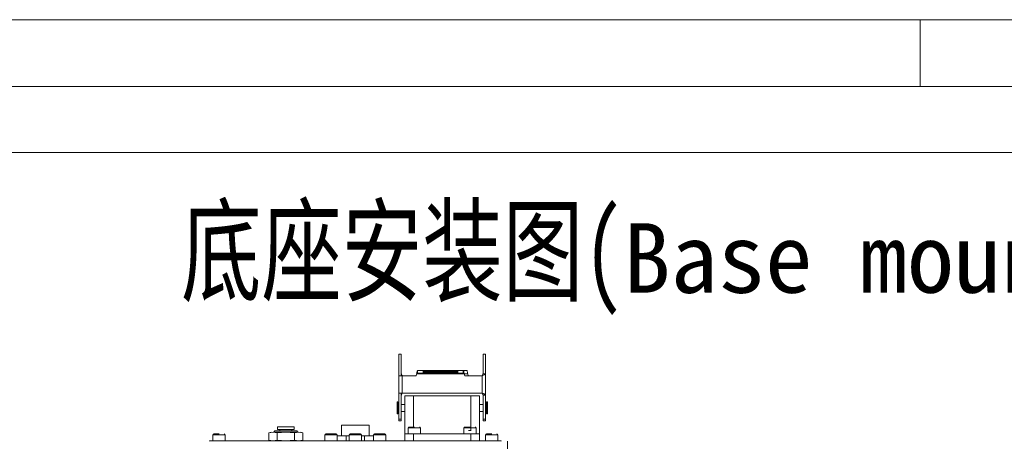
# Model space of a CAD drawing. Header units: millimetres. Extents: x 739 to 2567, y 424 to 1289.
# Tile 50 of 58: x 2236 to 2378, y 1229 to 1289. Entities that reach past the tile are written whole.
import ezdxf

# ---------------------------------------------------------------- set-up
doc = ezdxf.new("R2010")
doc.units = ezdxf.units.MM
doc.layers.add('2细线层', color=4, linetype='Continuous')
doc.layers.add('5', color=7, linetype='Continuous', lineweight=35)
doc.styles.add('PC_TEXTSTYLE', font='ISOCP.SHX', dxfattribs={"width": 0.707, "bigfont": 'GBCBIG.SHX'})

msp = doc.modelspace()

# ---------------------------------------------------------------- linework, layer by layer
at = {"color": 7, "linetype": 'Continuous', "lineweight": 5}
for p, q in [((2290.728771, 1241.33972), (2291.103771, 1241.33972)), ((2290.728771, 1241.33972), (2290.728771, 1238.21472)), ((2291.103771, 1241.33972), (2291.103771, 1238.21472)), ((2303.237897, 1241.33972), (2302.862897, 1241.33972)), ((2302.862897, 1238.503395), (2302.862897, 1241.33972)), ((2303.237897, 1238.503395), (2303.237897, 1241.33972)), ((2293.228771, 1238.21472), (2293.301503, 1238.469283)), ((2293.301503, 1238.469283), (2300.156039, 1238.469283)), ((2293.441753, 1238.594283), (2293.441753, 1238.969283)), ((2293.441753, 1238.969283), (2294.193057, 1238.969283)), ((2293.441753, 1238.594283), (2294.193057, 1238.594283)), ((2294.228771, 1238.844283), (2294.193057, 1238.969283)), ((2294.193057, 1238.969283), (2299.264485, 1238.969283)), ((2294.193057, 1238.594283), (2294.228771, 1238.719283)), ((2299.264485, 1238.594283), (2294.193057, 1238.594283)), ((2294.228771, 1238.719283), (2294.228771, 1238.844283)), ((2299.228771, 1238.844283), (2294.228771, 1238.844283)), ((2294.228771, 1238.719283), (2299.228771, 1238.719283)), ((2299.264485, 1238.969283), (2299.228771, 1238.844283)), ((2299.228771, 1238.719283), (2299.228771, 1238.844283)), ((2299.228771, 1238.719283), (2299.264485, 1238.594283)), ((2299.264485, 1238.969283), (2300.015789, 1238.969283)), ((2299.264485, 1238.594283), (2300.015789, 1238.594283)), ((2300.524915, 1238.969283), (2300.015789, 1238.969283)), ((2300.015789, 1238.969283), (2300.015789, 1238.594283)), ((2300.156039, 1238.469283), (2300.228771, 1238.21472)), ((2300.737897, 1238.21472), (2300.665165, 1238.469283)), ((2302.862897, 1238.503395), (2303.237897, 1238.503395)), ((2303.237897, 1235.426045), (2303.237897, 1238.503395)), ((2290.728771, 1235.71472), (2290.728771, 1238.21472)), ((2291.228771, 1238.21472), (2290.728771, 1238.21472)), ((2291.237897, 1238.21472), (2291.228771, 1238.219989)), ((2291.228771, 1235.71472), (2291.228771, 1238.21472)), ((2291.228771, 1238.21472), (2293.228771, 1238.21472)), ((2300.228771, 1238.21472), (2302.728771, 1238.21472)), ((2302.728771, 1238.21472), (2302.737897, 1238.219989)), ((2302.737897, 1235.709451), (2302.737897, 1238.219989)), ((2290.728771, 1235.71472), (2291.228771, 1235.71472)), ((2290.728771, 1235.71472), (2290.728771, 1231.96472)), ((2291.103771, 1235.71472), (2291.103771, 1231.96472)), ((2291.228771, 1235.709451), (2291.237897, 1235.71472)), ((2302.728771, 1235.71472), (2291.228771, 1235.71472)), ((2302.737897, 1235.709451), (2302.728771, 1235.71472)), ((2290.608334, 1234.463518), (2290.483334, 1234.463518)), ((2290.483334, 1233.588518), (2290.483334, 1234.463518)), ((2290.608334, 1233.588518), (2290.608334, 1234.463518)), ((2291.608334, 1235.338518), (2292.858334, 1235.338518)), ((2291.608334, 1229.838518), (2291.608334, 1235.338518)), ((2292.858334, 1235.338518), (2301.108334, 1235.338518)), ((2301.108334, 1235.338518), (2302.358334, 1235.338518)), ((2302.358334, 1235.338518), (2302.358334, 1229.838518)), ((2303.237897, 1235.426045), (2302.862897, 1235.426045)), ((2302.862897, 1231.96472), (2302.862897, 1235.426045)), ((2303.237897, 1231.96472), (2303.237897, 1235.426045)), ((2303.483334, 1234.463518), (2303.358334, 1234.463518)), ((2303.358334, 1234.463518), (2303.358334, 1232.713518)), ((2303.483334, 1234.463518), (2303.483334, 1232.713518)), ((2290.483334, 1232.713518), (2290.483334, 1233.588518)), ((2290.483334, 1232.713518), (2290.608334, 1232.713518)), ((2290.728771, 1234.088518), (2290.608334, 1234.088518)), ((2290.608334, 1232.713518), (2290.608334, 1233.588518)), ((2290.608334, 1233.088518), (2290.728771, 1233.088518)), ((2291.608334, 1234.088518), (2291.103771, 1234.088518)), ((2291.103771, 1233.088518), (2291.608334, 1233.088518)), ((2302.862897, 1234.088518), (2302.358334, 1234.088518)), ((2302.358334, 1233.088518), (2302.862897, 1233.088518)), ((2303.358334, 1234.088518), (2303.237897, 1234.088518)), ((2303.237897, 1233.088518), (2303.358334, 1233.088518)), ((2303.358334, 1232.713518), (2303.483334, 1232.713518)), ((2290.728771, 1231.96472), (2291.103771, 1231.96472)), ((2290.728771, 1231.96472), (2290.728771, 1231.713518)), ((2290.728771, 1231.713518), (2291.103771, 1231.713518)), ((2291.103771, 1231.96472), (2291.103771, 1231.713518)), ((2303.237897, 1231.96472), (2302.862897, 1231.96472)), ((2302.862897, 1231.713518), (2302.862897, 1231.96472)), ((2302.862897, 1231.713518), (2303.237897, 1231.713518)), ((2303.237897, 1231.713518), (2303.237897, 1231.96472)), ((2272.358334, 1230.088518), (2272.029595, 1230.000432)), ((2272.029595, 1230.000432), (2272.64303, 1230.088518)), ((2272.029595, 1230.000432), (2272.029595, 1228.926603)), ((2272.64303, 1230.088518), (2274.483334, 1230.088518)), ((2272.64303, 1230.088518), (2273.256465, 1230.000432)), ((2272.886709, 1230.276018), (2272.733334, 1230.122643)), ((2272.733334, 1230.122643), (2272.733334, 1230.088518)), ((2276.233334, 1230.122643), (2272.733334, 1230.122643)), ((2276.079959, 1230.276018), (2272.886709, 1230.276018)), ((2273.256465, 1230.000432), (2274.483334, 1230.088518)), ((2273.256465, 1228.926603), (2273.256465, 1230.000432)), ((2273.270834, 1230.876018), (2273.270834, 1230.501018)), ((2273.877084, 1230.876018), (2273.270834, 1230.876018)), ((2273.270834, 1230.501018), (2273.877084, 1230.501018)), ((2273.633334, 1230.501018), (2273.633334, 1230.276018)), ((2275.695834, 1230.876018), (2273.877084, 1230.876018)), ((2273.877084, 1230.501018), (2275.695834, 1230.501018)), ((2274.483334, 1230.088518), (2275.710203, 1230.000432)), ((2274.483334, 1230.088518), (2276.323638, 1230.088518)), ((2275.333334, 1230.276018), (2275.333334, 1230.501018)), ((2275.695834, 1230.501018), (2275.695834, 1230.876018)), ((2275.710203, 1230.000432), (2276.323638, 1230.088518)), ((2275.710203, 1228.926603), (2275.710203, 1230.000432)), ((2276.233334, 1230.122643), (2276.079959, 1230.276018)), ((2276.233334, 1230.088518), (2276.233334, 1230.122643)), ((2276.323638, 1230.088518), (2276.937073, 1230.000432)), ((2276.937073, 1230.000432), (2276.608334, 1230.088518)), ((2276.937073, 1230.000432), (2276.937073, 1228.926603)), ((2282.483334, 1231.088518), (2282.483334, 1229.588518)), ((2282.483334, 1231.088518), (2286.483334, 1231.088518)), ((2286.483334, 1229.588518), (2286.483334, 1231.088518)), ((2292.108334, 1230.713518), (2292.108334, 1229.838518)), ((2293.858334, 1229.838518), (2293.858334, 1230.713518)), ((2300.108334, 1230.713518), (2300.108334, 1229.838518)), ((2300.779643, 1230.338518), (2301.154163, 1230.338518)), ((2301.858334, 1229.838518), (2301.858334, 1230.713518)), ((2263.483334, 1228.788518), (2263.483334, 1228.838518)), ((2263.483334, 1228.838518), (2265.358334, 1228.838518)), ((2263.983334, 1229.713518), (2263.983334, 1228.838518)), ((2265.358334, 1228.838518), (2303.608334, 1228.838518)), ((2265.733334, 1228.838518), (2265.733334, 1229.713518)), ((2272.029595, 1228.926603), (2272.358334, 1228.838518)), ((2272.64303, 1228.838518), (2272.029595, 1228.926603)), ((2273.256465, 1228.926603), (2272.64303, 1228.838518)), ((2274.483334, 1228.838518), (2273.256465, 1228.926603)), ((2275.710203, 1228.926603), (2274.483334, 1228.838518)), ((2276.323638, 1228.838518), (2275.710203, 1228.926603)), ((2276.937073, 1228.926603), (2276.323638, 1228.838518)), ((2276.608334, 1228.838518), (2276.937073, 1228.926603)), ((2280.108334, 1229.713518), (2280.108334, 1228.838518)), ((2280.233334, 1229.838518), (2281.695186, 1229.838518)), ((2281.695186, 1229.838518), (2281.733334, 1229.838518)), ((2281.858334, 1228.838518), (2281.858334, 1229.713518)), ((2281.885258, 1229.588518), (2281.885258, 1228.838518)), ((2281.885258, 1229.588518), (2283.184296, 1229.588518)), ((2283.184296, 1229.588518), (2283.184296, 1228.838518)), ((2283.184296, 1229.588518), (2283.608334, 1229.588518)), ((2283.608334, 1229.713518), (2283.608334, 1228.838518)), ((2284.713488, 1229.838518), (2285.195186, 1229.838518)), ((2285.195186, 1229.838518), (2285.233334, 1229.838518)), ((2285.358334, 1228.838518), (2285.358334, 1229.713518)), ((2285.358334, 1229.588518), (2285.782372, 1229.588518)), ((2285.782372, 1229.588518), (2285.782372, 1228.838518)), ((2285.782372, 1229.588518), (2287.08141, 1229.588518)), ((2287.08141, 1229.588518), (2287.08141, 1228.838518)), ((2287.108334, 1229.713518), (2287.108334, 1228.838518)), ((2287.233334, 1229.838518), (2288.695186, 1229.838518)), ((2288.695186, 1229.838518), (2288.733334, 1229.838518)), ((2288.858334, 1228.838518), (2288.858334, 1229.713518)), ((2291.608334, 1228.838518), (2291.608334, 1229.838518)), ((2291.608334, 1229.838518), (2292.858334, 1229.838518)), ((2292.858334, 1229.838518), (2292.858334, 1228.838518)), ((2292.858334, 1229.838518), (2301.108334, 1229.838518)), ((2301.108334, 1228.838518), (2301.108334, 1229.838518)), ((2301.108334, 1229.838518), (2302.358334, 1229.838518)), ((2302.358334, 1229.838518), (2302.358334, 1228.838518)), ((2303.233334, 1229.713518), (2303.233334, 1228.838518)), ((2303.608334, 1228.838518), (2305.483334, 1228.838518)), ((2304.983334, 1228.838518), (2304.983334, 1229.713518)), ((2305.483334, 1228.838518), (2305.483334, 1228.788518)), ((2306.358334, 1228.788518), (2306.358334, 1216.406354))]:
    msp.add_line(p, q, dxfattribs=at)
at = {"color": 8, "linetype": 'Continuous', "lineweight": 5}
for p, q in [((2300.665165, 1238.469283), (2300.156039, 1238.469283)), ((2291.228771, 1238.21472), (2291.228771, 1238.219989)), ((2291.228771, 1235.709451), (2291.228771, 1235.71472)), ((2292.858334, 1235.338518), (2292.858334, 1230.838518)), ((2301.108334, 1230.338518), (2301.108334, 1235.338518)), ((2293.027605, 1230.713518), (2292.108334, 1230.713518)), ((2293.858334, 1230.713518), (2293.027605, 1230.713518)), ((2301.027605, 1230.713518), (2300.108334, 1230.713518)), ((2301.858334, 1230.713518), (2301.027605, 1230.713518)), ((2264.902605, 1229.713518), (2263.983334, 1229.713518)), ((2265.733334, 1229.713518), (2264.902605, 1229.713518)), ((2265.358334, 1228.838518), (2265.358334, 1228.788518)), ((2281.858334, 1229.713518), (2280.108334, 1229.713518)), ((2285.358334, 1229.713518), (2283.608334, 1229.713518)), ((2288.858334, 1229.713518), (2287.108334, 1229.713518)), ((2304.152605, 1229.713518), (2303.233334, 1229.713518)), ((2303.608334, 1228.788518), (2303.608334, 1228.838518)), ((2304.983334, 1229.713518), (2304.152605, 1229.713518))]:
    msp.add_line(p, q, dxfattribs=at)
at = {"color": 7, "linetype": 'Continuous', "lineweight": 5}
for centre, start, end in [((2292.233334, 1230.713518), 90, 180), ((2293.733334, 1230.713518), 0, 90), ((2300.233334, 1230.713518), 90, 180), ((2301.733334, 1230.713518), 0, 90), ((2264.108334, 1229.713518), 90, 180), ((2265.608334, 1229.713518), 0, 90), ((2280.233334, 1229.713518), 90, 180), ((2281.733334, 1229.713518), 0, 90), ((2283.733334, 1229.713518), 90, 180), ((2285.233334, 1229.713518), 0, 90), ((2287.233334, 1229.713518), 90, 180), ((2288.733334, 1229.713518), 0, 90), ((2303.358334, 1229.713518), 90, 180), ((2304.858334, 1229.713518), 0, 90)]:
    msp.add_arc(centre, 0.125, start, end, dxfattribs=at)
for points in [[(2291.103771, 1238.503395), (2291.10565, 1238.479778), (2291.109408, 1238.432544), (2291.138314, 1238.361692), (2291.179632, 1238.290841), (2291.212391, 1238.243606), (2291.228771, 1238.219989)], [(2293.441753, 1238.969283), (2293.430066, 1238.961767), (2293.406691, 1238.946736), (2293.371628, 1238.831111), (2293.336566, 1238.665839), (2293.313191, 1238.534802), (2293.301503, 1238.469283)], [(2293.441753, 1238.594283), (2293.430066, 1238.592404), (2293.406691, 1238.588646), (2293.371628, 1238.55974), (2293.336566, 1238.518422), (2293.313191, 1238.485663), (2293.301503, 1238.469283)], [(2300.156039, 1238.469283), (2300.144351, 1238.534802), (2300.120976, 1238.665839), (2300.085914, 1238.831111), (2300.050851, 1238.946736), (2300.027477, 1238.961767), (2300.015789, 1238.969283)], [(2300.156039, 1238.469283), (2300.144351, 1238.485663), (2300.120976, 1238.518422), (2300.085914, 1238.55974), (2300.050851, 1238.588646), (2300.027477, 1238.592404), (2300.015789, 1238.594283)], [(2300.524915, 1238.969283), (2300.536603, 1238.961767), (2300.559978, 1238.946736), (2300.59504, 1238.831111), (2300.630102, 1238.665839), (2300.653477, 1238.534802), (2300.665165, 1238.469283)], [(2303.237897, 1238.503395), (2303.230381, 1238.479778), (2303.21535, 1238.432544), (2303.099725, 1238.361692), (2302.934453, 1238.290841), (2302.803416, 1238.243606), (2302.737897, 1238.219989)], [(2302.862897, 1238.503395), (2302.861018, 1238.479778), (2302.85726, 1238.432544), (2302.828354, 1238.361692), (2302.787036, 1238.290841), (2302.754277, 1238.243606), (2302.737897, 1238.219989)], [(2291.228771, 1235.709451), (2291.212391, 1235.685834), (2291.179632, 1235.6386), (2291.138314, 1235.567748), (2291.109408, 1235.496897), (2291.10565, 1235.449662), (2291.103771, 1235.426045)], [(2302.737897, 1235.709451), (2302.803416, 1235.685834), (2302.934453, 1235.6386), (2303.099725, 1235.567748), (2303.21535, 1235.496897), (2303.230381, 1235.449662), (2303.237897, 1235.426045)], [(2302.737897, 1235.709451), (2302.754277, 1235.685834), (2302.787036, 1235.6386), (2302.828354, 1235.567748), (2302.85726, 1235.496897), (2302.861018, 1235.449662), (2302.862897, 1235.426045)]]:
    msp.add_open_spline(points, degree=3, dxfattribs=at)
for points, knots in [([(2293.02128, 1230.838518), (2292.926593, 1230.838518), (2292.780409, 1230.838518), (2292.601, 1230.838518), (2292.477317, 1230.838518), (2292.372988, 1230.838518), (2292.277915, 1230.838518), (2292.220709, 1230.838518), (2292.237471, 1230.838518), (2292.239442, 1230.838518)], [0, 0, 0, 0, 0.2320386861, 0.3582333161, 0.4845385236, 0.6107332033, 0.7370384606, 0.9690771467, 1, 1, 1, 1]), ([(2301.02128, 1230.838518), (2300.926593, 1230.838518), (2300.780409, 1230.838518), (2300.601, 1230.838518), (2300.477317, 1230.838518), (2300.372988, 1230.838518), (2300.277915, 1230.838518), (2300.220709, 1230.838518), (2300.237471, 1230.838518), (2300.239442, 1230.838518)], [0, 0, 0, 0, 0.2320386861, 0.3582333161, 0.4845385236, 0.6107332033, 0.7370384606, 0.9690771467, 1, 1, 1, 1]), ([(2264.89628, 1229.838518), (2264.801593, 1229.838518), (2264.655409, 1229.838518), (2264.476, 1229.838518), (2264.352317, 1229.838518), (2264.247988, 1229.838518), (2264.152915, 1229.838518), (2264.095709, 1229.838518), (2264.112471, 1229.838518), (2264.114442, 1229.838518)], [0, 0, 0, 0, 0.2320386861, 0.3582333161, 0.4845385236, 0.6107332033, 0.7370384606, 0.9690771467, 1, 1, 1, 1]), ([(2284.650066, 1229.838518), (2284.555882, 1229.838518), (2284.410477, 1229.838518), (2284.219225, 1229.838518), (2284.081606, 1229.838518), (2283.959572, 1229.838518), (2283.834375, 1229.838518), (2283.740902, 1229.838518), (2283.74471, 1229.838518), (2283.74613, 1229.838518)], [0, 0, 0, 0, 0.2095726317, 0.3235490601, 0.4376253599, 0.5516018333, 0.665678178, 0.8752508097, 1, 1, 1, 1]), ([(2304.14628, 1229.838518), (2304.051593, 1229.838518), (2303.905409, 1229.838518), (2303.726, 1229.838518), (2303.602317, 1229.838518), (2303.497988, 1229.838518), (2303.402915, 1229.838518), (2303.345709, 1229.838518), (2303.362471, 1229.838518), (2303.364442, 1229.838518)], [0, 0, 0, 0, 0.2320386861, 0.3582333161, 0.4845385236, 0.6107332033, 0.7370384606, 0.9690771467, 1, 1, 1, 1])]:
    msp.add_open_spline(points, degree=3, knots=knots, dxfattribs=at)
at = {"layer": '5', "lineweight": 5}
for p, q in [((1760.948206, 1289.405692), (2567.34566, 1289.405692)), ((2365.746297, 1279.805723), (2365.746297, 1289.405692)), ((1808.948054, 1279.805723), (2557.745691, 1279.805723))]:
    msp.add_line(p, q, dxfattribs=at)

# ---------------------------------------------------------------- texts
at = {"layer": '2细线层', "color": 0, "lineweight": 5, "insert": (2259.410526, 1262.150513), "char_height": 12, "width": 237.45240027, "attachment_point": 1, "style": 'PC_TEXTSTYLE', "bg_fill": 2}
msp.add_mtext('{\\fSimSun|b0|i0|c134|p0;底座安装图(\\f宋体|b0|i0|c134|p0;\\H0.833333x;\\W1;\\C256;Base mounting size\\fSimSun|b0|i0|c134|p0;\\H1.2x;\\W0.707;\\C0;)}', dxfattribs=at)

# ---------------------------------------------------------------- next in the draw order: linework, layer by layer
at = {"color": 3, "lineweight": 5}
msp.add_lwpolyline([(2183.34566, 1270.321794), (2515.241995, 1270.321794), (2515.241995, 1121.189255), (2183.34566, 1121.189255)], close=True, dxfattribs=at)

doc.saveas('drawing.dxf')
